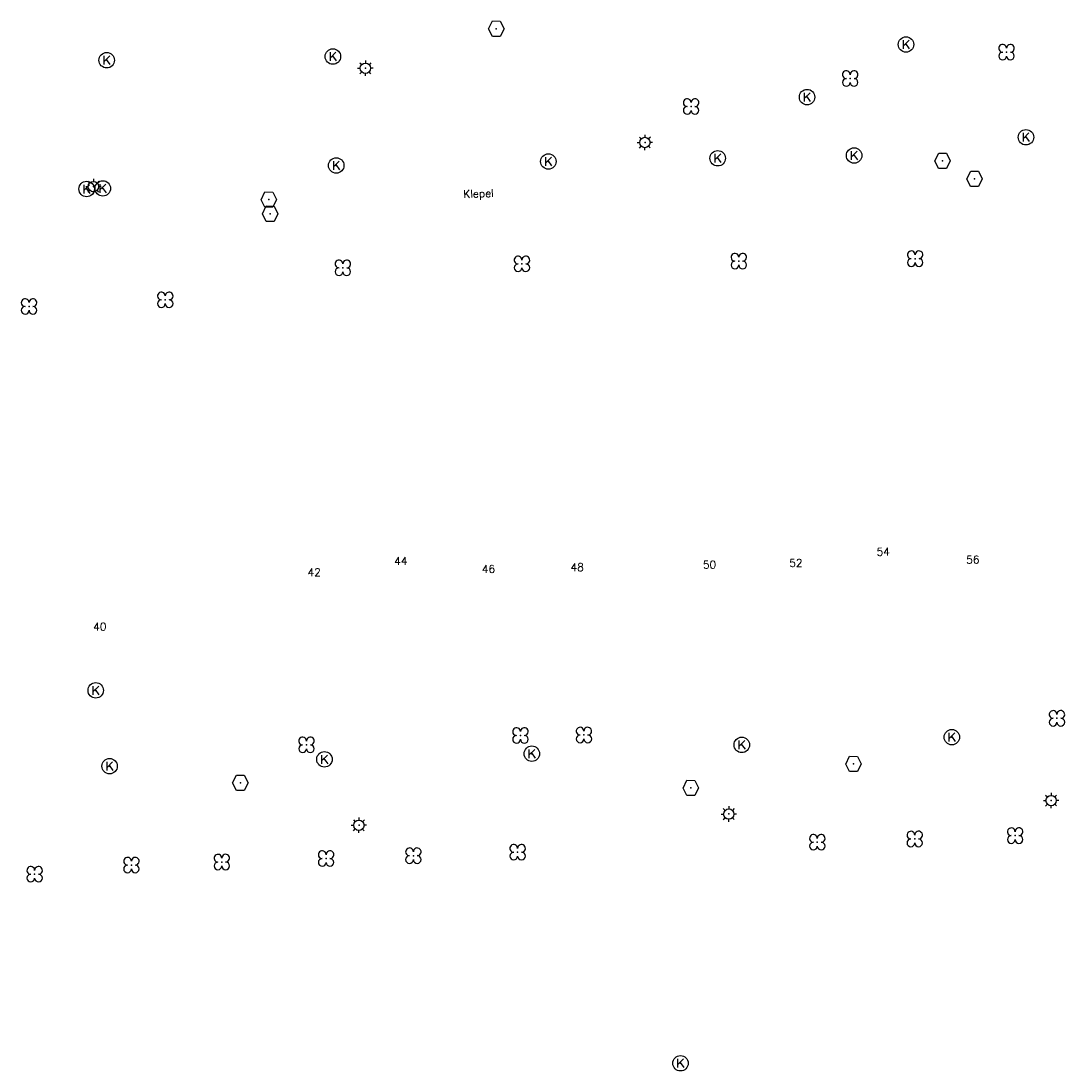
# Model space of a CAD drawing. Header units: metres. Extents: x 256352 to 256908, y 533292 to 533854.
# Tile 12 of 48: x 256631 to 256699, y 533366 to 533434. Entities that reach past the tile are written whole.
import ezdxf

# ---------------------------------------------------------------- set-up
doc = ezdxf.new("R2010")
doc.units = ezdxf.units.M
doc.header["$LTSCALE"] = 0.5
for name, color, linetype in [('Punt - Paal', 7, 'Continuous'), ('Punt - Put', 8, 'Continuous'), ('Punt - Vegetatieobject', 7, 'Continuous'), ('Tekst - Openbare Ruimte Label', 7, 'Continuous'), ('Tekst - Pand Nummeraanduiding', 7, 'Continuous')]:
    doc.layers.add(name, color=color, linetype=linetype)
doc.layers.add('Punt - vegetatieobject_punt', color=10, linetype='Continuous', lineweight=25)
doc.styles.get("Standard").update_dxf_attribs({"font": 'txt.shx'})

# ---------------------------------------------------------------- blocks, each defined once
blk = doc.blocks.new('BOOM')
at = {"linetype": 'Continuous'}
for centre, radius, start, end in [((-0.424999, 0.425), 0.424, 359.8648684, 269.9998649), ((0.424999, 0.425), 0.426, 270.0001345, 180.1344972), ((0.425, -0.425), 0.426, 180, 90), ((-0.425, -0.424999), 0.424, 90.1351316, 359.9998649)]:
    blk.add_arc(centre, radius, start, end, dxfattribs=at)
blk = doc.blocks.new('Inspectie_Rioolput')
at = {"linetype": 'Continuous'}
blk.add_lwpolyline([(-0.908, -0.012), (-0.457, 0.793), (0.455, 0.772), (0.898, -0.004), (0.455, -0.79), (-0.463, -0.787), (-0.908, -0.012)], dxfattribs=at)
blk = doc.blocks.new('Kolk')
at = {"linetype": 'Continuous'}
for p, q in [((-0.131779, -0.225094), (-0.131779, 0.223554)), ((-0.131779, -0.061917), (0.155792, 0.223554)), ((-0.023655, 0.045417), (0.167783, -0.225094))]:
    blk.add_line(p, q, dxfattribs=at)
blk.add_circle((0, 0), 0.4, dxfattribs=at)
blk = doc.blocks.new('LICHTMAST')
at = {"linetype": 'Continuous'}
for p, q in [((-0.435, 0.407), (-0.293, 0.265)), ((-0.01, 0.586), (-0.01, 0.38)), ((0.419, 0.409), (0.275, 0.263)), ((-0.609, -0.015), (-0.412, -0.014)), ((-0.434, -0.44), (-0.29, -0.296)), ((-0.007, -0.602), (-0.005, -0.416)), ((0.406, -0.431), (0.274, -0.298)), ((0.589, -0.015), (0.389, -0.015))]:
    blk.add_line(p, q, dxfattribs=at)
blk.add_circle((-0.01, -0.015), 0.4, dxfattribs=at)

msp = doc.modelspace()

# ---------------------------------------------------------------- linework, layer by layer
at = {"layer": 'Punt - Paal'}
for p in [(256653.78, 533431.162), (256671.862, 533426.357), (256636.185, 533423.503), (256698.14, 533383.77), (256677.289, 533382.893), (256653.359, 533382.167)]:
    msp.add_point(p, dxfattribs=at)
at = {"layer": 'Punt - Put'}
for p in [(256662.242, 533433.709), (256688.745, 533432.687), (256651.669, 533431.909), (256637.038, 533431.671), (256682.345, 533429.284), (256696.507, 533426.687), (256665.61, 533425.115), (256676.565, 533425.326), (256685.388, 533425.507), (256691.112, 533425.162), (256651.885, 533424.861), (256693.184, 533423.993), (256635.739, 533423.337), (256636.783, 533423.374), (256647.524, 533422.652), (256647.615, 533421.736), (256636.327, 533390.89), (256691.71, 533387.86), (256678.12, 533387.36), (256651.122, 533386.425), (256664.54, 533386.79), (256637.223, 533385.984), (256685.35, 533386.128), (256645.684, 533384.906), (256674.822, 533384.573), (256674.155, 533366.754)]:
    msp.add_point(p, dxfattribs=at)
at = {"layer": 'Punt - Vegetatieobject'}
for p in [(256695.25, 533432.192), (256685.135, 533430.486), (256674.84, 533428.676), (256652.315, 533418.235), (256663.9, 533418.49), (256677.927, 533418.668), (256689.336, 533418.828), (256640.827, 533416.167), (256632.012, 533415.736), (256698.51, 533389.08), (256663.8, 533387.97), (256667.91, 533388), (256649.96, 533387.36), (256695.805, 533381.486), (256683.008, 533381.06), (256689.309, 533381.27), (256656.874, 533380.19), (256663.621, 533380.415), (256638.634, 533379.583), (256644.481, 533379.778), (256651.227, 533380.002), (256632.376, 533378.989)]:
    msp.add_point(p, dxfattribs=at)
at = {"layer": 'Punt - vegetatieobject_punt'}
for p in [(256695.25, 533432.192), (256685.135, 533430.486), (256674.84, 533428.676), (256652.315, 533418.235), (256663.9, 533418.49), (256677.927, 533418.668), (256689.336, 533418.828), (256640.827, 533416.167), (256632.012, 533415.736), (256698.51, 533389.08), (256663.8, 533387.97), (256667.91, 533388), (256649.96, 533387.36), (256695.805, 533381.486), (256683.008, 533381.06), (256689.309, 533381.27), (256656.874, 533380.19), (256663.621, 533380.415), (256638.634, 533379.583), (256644.481, 533379.778), (256651.227, 533380.002), (256632.376, 533378.989)]:
    msp.add_point(p, dxfattribs=at)

# ---------------------------------------------------------------- block references
at = {"layer": 'Punt - Paal', "xscale": 0.8347245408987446, "yscale": 0.8417508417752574}
for p in [(256653.78, 533431.162), (256671.862, 533426.357), (256636.185, 533423.503), (256698.14, 533383.77), (256677.289, 533382.893), (256653.359, 533382.167)]:
    msp.add_blockref('LICHTMAST', p, dxfattribs=at)
at = {"layer": 'Punt - Put'}
for name, p, xscale, yscale in [('Inspectie_Rioolput', (256662.242, 533433.709), 0.5537098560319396, 0.6317119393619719), ('Kolk', (256688.745, 533432.687), 1.25000000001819, 1.25000000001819), ('Kolk', (256637.038, 533431.671), 1.25000000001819, 1.25000000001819), ('Kolk', (256651.669, 533431.909), 1.25000000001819, 1.25000000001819), ('Kolk', (256682.345, 533429.284), 1.25000000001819, 1.25000000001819), ('Kolk', (256696.507, 533426.687), 1.25000000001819, 1.25000000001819), ('Kolk', (256676.565, 533425.326), 1.25000000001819, 1.25000000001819), ('Kolk', (256685.388, 533425.507), 1.25000000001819, 1.25000000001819), ('Inspectie_Rioolput', (256691.112, 533425.162), 0.5537098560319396, 0.6317119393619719), ('Kolk', (256651.885, 533424.861), 1.25000000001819, 1.25000000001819), ('Kolk', (256665.61, 533425.115), 1.25000000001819, 1.25000000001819), ('Inspectie_Rioolput', (256693.184, 533423.993), 0.5537098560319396, 0.6317119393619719), ('Kolk', (256635.739, 533423.337), 1.25000000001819, 1.25000000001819), ('Kolk', (256636.783, 533423.374), 1.25000000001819, 1.25000000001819), ('Inspectie_Rioolput', (256647.524, 533422.652), 0.5537098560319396, 0.6317119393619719), ('Inspectie_Rioolput', (256647.615, 533421.736), 0.5537098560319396, 0.6317119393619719), ('Kolk', (256636.327, 533390.89), 1.25000000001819, 1.25000000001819), ('Kolk', (256691.71, 533387.86), 1.25000000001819, 1.25000000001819), ('Kolk', (256678.12, 533387.36), 1.25000000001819, 1.25000000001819), ('Kolk', (256651.122, 533386.425), 1.25000000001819, 1.25000000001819), ('Kolk', (256664.54, 533386.79), 1.25000000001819, 1.25000000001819), ('Kolk', (256637.223, 533385.984), 1.25000000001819, 1.25000000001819), ('Inspectie_Rioolput', (256685.35, 533386.128), 0.5537098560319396, 0.6317119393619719), ('Inspectie_Rioolput', (256645.684, 533384.906), 0.5537098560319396, 0.6317119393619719), ('Inspectie_Rioolput', (256674.822, 533384.573), 0.5537098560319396, 0.6317119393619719), ('Kolk', (256674.155, 533366.754), 1.25000000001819, 1.25000000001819)]:
    msp.add_blockref(name, p, dxfattribs=dict(at, xscale=xscale, yscale=yscale))
at = {"layer": 'Punt - Vegetatieobject', "xscale": 0.5882352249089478, "yscale": 0.5875440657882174}
for p in [(256695.25, 533432.192), (256685.135, 533430.486), (256674.84, 533428.676), (256663.9, 533418.49), (256677.927, 533418.668), (256689.336, 533418.828), (256652.315, 533418.235), (256632.012, 533415.736), (256640.827, 533416.167), (256698.51, 533389.08), (256663.8, 533387.97), (256667.91, 533388), (256649.96, 533387.36), (256683.008, 533381.06), (256689.309, 533381.27), (256695.805, 533381.486), (256663.621, 533380.415), (256644.481, 533379.778), (256651.227, 533380.002), (256656.874, 533380.19), (256632.376, 533378.989), (256638.634, 533379.583)]:
    msp.add_blockref('BOOM', p, dxfattribs=at)
at = {"layer": 'Punt - vegetatieobject_punt', "xscale": 0.5882352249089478, "yscale": 0.5875440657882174}
for p in [(256695.25, 533432.192), (256685.135, 533430.486), (256674.84, 533428.676), (256663.9, 533418.49), (256677.927, 533418.668), (256689.336, 533418.828), (256652.315, 533418.235), (256632.012, 533415.736), (256640.827, 533416.167), (256698.51, 533389.08), (256663.8, 533387.97), (256667.91, 533388), (256649.96, 533387.36), (256683.008, 533381.06), (256689.309, 533381.27), (256695.805, 533381.486), (256663.621, 533380.415), (256644.481, 533379.778), (256651.227, 533380.002), (256656.874, 533380.19), (256632.376, 533378.989), (256638.634, 533379.583)]:
    msp.add_blockref('BOOM', p, dxfattribs=at)

# ---------------------------------------------------------------- texts
at = {"layer": 'Tekst - Openbare Ruimte Label'}
msp.add_text('Klepel', height=0.5, rotation=1.8, dxfattribs=at).set_placement((256660.112, 533422.763))
at = {"layer": 'Tekst - Pand Nummeraanduiding'}
for s, rotation, p in [('54', 1.1, (256686.85, 533399.6)), ('44', 1.1, (256655.637, 533398.999)), ('50', 1.1, (256675.615, 533398.764)), ('52', 1.1, (256681.2, 533398.871)), ('56', 1.1, (256692.642, 533399.092)), ('42', 1.1, (256650.033, 533398.271)), ('46', 1.1, (256661.306, 533398.488)), ('48', 1.1, (256667.046, 533398.599)), ('40', 1.6, (256636.171, 533394.746))]:
    msp.add_text(s, height=0.5, rotation=rotation, dxfattribs=at).set_placement(p)

doc.saveas('drawing.dxf')
